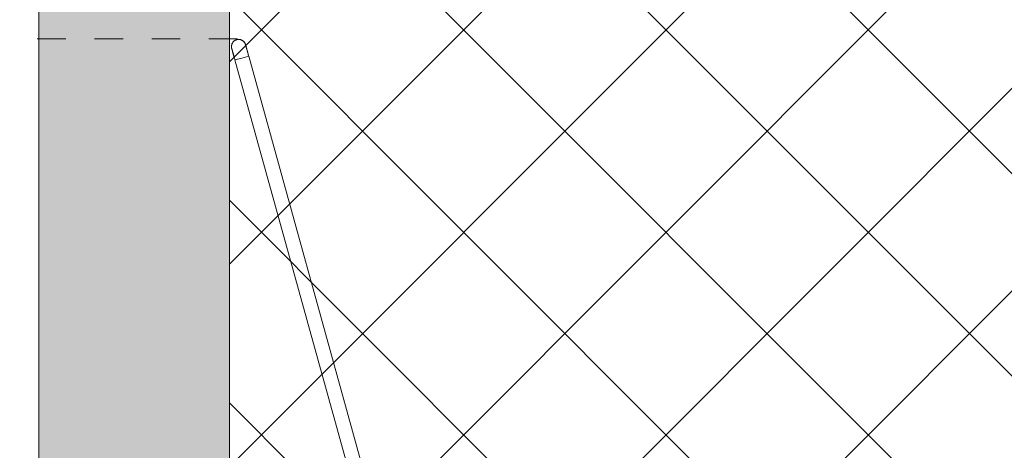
# Model space of a CAD drawing. Header units: millimetres. Extents: x -6861 to -4773, y 84 to 6892.
# Tile 106 of 108: x -6146 to -6043, y 6638 to 6683. Entities that reach past the tile are written whole.
import ezdxf

# ---------------------------------------------------------------- set-up
doc = ezdxf.new("R2010")
doc.units = ezdxf.units.MM
doc.linetypes.add('Dash', pattern=[6, 3, -3])
doc.layers.add('A-ANNO-DIMS', color=7, linetype='Dash', lineweight=9, true_color=0xd2d2d2)
doc.layers.add('A-DETL-GENF', color=7, linetype='Continuous', lineweight=9)
doc.layers.add('E-LITE-EQPM', color=7, linetype='Continuous', lineweight=20)

# ---------------------------------------------------------------- blocks, each defined once
blk = doc.blocks.new('01 PODIUM EMPOTRADO CON MARCO 1_glb - PODIUM EMPOTRADO CON MARCO 3_dwg_NS-2254 ÍßÁ_1_5Ð_$$_É_îAÔO-V2-Planta_PDF')
at = {"lineweight": 9}
for p, q in [((-0.75, -8.83), (-0.75, -56)), ((0.75, -56), (0.75, -8.83)), ((0, -56), (-0.75, -56)), ((0, -56), (0.75, -56)), ((-0.75, -56.83), (-0.75, -56.8))]:
    blk.add_line(p, q, dxfattribs=at)
at = {"lineweight": 9, "flags": 128}
for points in [[(-0.75, -56), (-0.75, -56.05), (-0.75, -56.1), (-0.75, -56.15), (-0.75, -56.2), (-0.75, -56.25), (-0.75, -56.3), (-0.75, -56.35), (-0.75, -56.39), (-0.75, -56.44), (-0.75, -56.49), (-0.75, -56.53), (-0.75, -56.58), (-0.75, -56.62), (-0.75, -56.66), (-0.75, -56.71), (-0.75, -56.75), (-0.75, -56.79), (-0.75, -56.82), (-0.75, -56.86), (-0.75, -56.9), (-0.75, -56.93), (-0.75, -56.96), (-0.75, -56.99), (-0.75, -57.02), (-0.75, -57.05), (-0.75, -57.08), (-0.75, -57.1), (-0.75, -57.13), (-0.75, -57.15), (-0.75, -57.17), (-0.75, -57.18), (-0.75, -57.2), (-0.75, -57.21), (-0.75, -57.22), (-0.75, -57.23), (-0.75, -57.24), (-0.75, -57.24), (-0.75, -57.25), (-0.75, -57.25)], [(-0.75, -56.76), (-0.75, -56.72), (-0.75, -56.68), (-0.75, -56.63), (-0.75, -56.59), (-0.75, -56.54), (-0.75, -56.5), (-0.75, -56.45), (-0.75, -56.41)], [(0.75, -57.25), (0.75, -57.25), (0.75, -57.25), (0.75, -57.24), (0.75, -57.23), (0.75, -57.23), (0.75, -57.21), (0.75, -57.2), (0.75, -57.19), (0.75, -57.17), (0.75, -57.15), (0.75, -57.13), (0.75, -57.11), (0.75, -57.08), (0.75, -57.06), (0.75, -57.03), (0.75, -57), (0.75, -56.97), (0.75, -56.94), (0.75, -56.91), (0.75, -56.87), (0.75, -56.83), (0.75, -56.8), (0.75, -56.76), (0.75, -56.72), (0.75, -56.68), (0.75, -56.63), (0.75, -56.59), (0.75, -56.54), (0.75, -56.5), (0.75, -56.45), (0.75, -56.41), (0.75, -56.36), (0.75, -56.31), (0.75, -56.26), (0.75, -56.21), (0.75, -56.16), (0.75, -56.11), (0.75, -56.06), (0.75, -56.01), (0.75, -56)], [(0.75, -56.39), (0.75, -56.44), (0.75, -56.49), (0.75, -56.53), (0.75, -56.58), (0.75, -56.62), (0.75, -56.66), (0.75, -56.71), (0.75, -56.75), (0.75, -56.79), (0.75, -56.82), (0.75, -56.84)], [(-0.54, -57.77), (-0.56, -57.75), (-0.58, -57.73), (-0.6, -57.7), (-0.61, -57.68), (-0.63, -57.66), (-0.65, -57.63), (-0.66, -57.6), (-0.68, -57.58), (-0.69, -57.55), (-0.7, -57.52), (-0.71, -57.49), (-0.72, -57.47), (-0.73, -57.44), (-0.73, -57.41), (-0.74, -57.38), (-0.74, -57.35), (-0.75, -57.32), (-0.75, -57.29), (-0.75, -57.26)], [(-0.03, -58), (-0.06, -58), (-0.09, -57.99), (-0.12, -57.99), (-0.15, -57.99), (-0.18, -57.98), (-0.21, -57.97), (-0.24, -57.96), (-0.26, -57.95), (-0.29, -57.94), (-0.32, -57.93), (-0.35, -57.92), (-0.37, -57.9), (-0.4, -57.89), (-0.42, -57.87), (-0.45, -57.85), (-0.47, -57.83), (-0.49, -57.81), (-0.52, -57.79)], [(0.52, -57.79), (0.5, -57.81), (0.48, -57.83), (0.45, -57.85), (0.43, -57.86), (0.41, -57.88), (0.38, -57.9), (0.35, -57.91), (0.33, -57.93), (0.3, -57.94), (0.27, -57.95), (0.24, -57.96), (0.22, -57.97), (0.19, -57.98), (0.16, -57.98), (0.13, -57.99), (0.1, -57.99), (0.07, -58), (0.04, -58), (0.01, -58)], [(0.75, -57.28), (0.75, -57.31), (0.74, -57.34), (0.74, -57.37), (0.74, -57.4), (0.73, -57.43), (0.72, -57.46), (0.71, -57.49), (0.7, -57.51), (0.69, -57.54), (0.68, -57.57), (0.67, -57.6), (0.65, -57.62), (0.64, -57.65), (0.62, -57.67), (0.6, -57.7), (0.58, -57.72), (0.56, -57.74), (0.54, -57.77)]]:
    blk.add_lwpolyline(points, dxfattribs=at)
at = {"lineweight": 9}
for start, end in [(180, 270), (270, 0)]:
    blk.add_arc((0, -57.25), 0.75, start, end, dxfattribs=at)
blk = doc.blocks.new('01 PODIUM EMPOTRADO CON MARCO 1_glb - 01 PODIUM EMPOTRADO CON MARCO 1-665813-Planta_PDF')
at = {"extrusion": (0, 0, -1), "zscale": -0.9999999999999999, "rotation": 164.4887155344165}
blk.add_blockref('01 PODIUM EMPOTRADO CON MARCO 1_glb - PODIUM EMPOTRADO CON MARCO 3_dwg_NS-2254 ÍßÁ_1_5Ð_$$_É_îAÔO-V2-Planta_PDF', (3232.69, 6625.24), dxfattribs=at)
blk = doc.blocks.new('01 PODIUM EMPOTRADO CON MARCO 1_glb - 01 PODIUM EMPOTRADO CON MARCO 1-V3-Planta_PDF')
at = {"extrusion": (0, 0, -1), "zscale": -0.9999999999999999, "rotation": 164.4887155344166}
blk.add_blockref('01 PODIUM EMPOTRADO CON MARCO 1_glb - PODIUM EMPOTRADO CON MARCO 3_dwg_NS-2254 ÍßÁ_1_5Ð_$$_É_îAÔO-V2-Planta_PDF', (3232.69, 6625.24), dxfattribs=at)

msp = doc.modelspace()

# ---------------------------------------------------------------- hatches: boundary and pattern name
at = {"layer": 'A-DETL-GENF', "true_color": 0xc0c0c0}
h = msp.add_hatch(color=9, dxfattribs=at)
h.paths.add_polyline_path([(-6123.89, 6266.9), (-6123.89, 6528), (-6143.89, 6528), (-6143.89, 6266.9)])
h.paths.add_polyline_path([(-6123.89, 6631), (-6123.89, 6892.5), (-6143.89, 6892.5), (-6143.89, 6631), (-6134.92, 6631)])
at = {"layer": 'A-DETL-GENF', "true_color": 0xaaaaaa}
h = msp.add_hatch(dxfattribs=at)
h.set_pattern_fill('FP_1', color=253, style=0, pattern_type=2)
h.set_pattern_definition([(45, (-2874.932, 0), (-10.606602, 10.606602), []), (135, (-2874.932, 0), (-10.606602, -10.606602), [])])
h.paths.add_polyline_path([(-6123.89, 6266.9), (-5885.99, 6266.9), (-5885.99, 6892.5), (-6123.89, 6892.5), (-6123.89, 6631), (-5928.89, 6631), (-5928.89, 6528), (-6123.89, 6528), (-6123.89, 6291.18)])

# ---------------------------------------------------------------- linework, layer by layer
at = {"layer": 'A-ANNO-DIMS'}
msp.add_line((-6123.05, 6681.22), (-6187.07, 6681.22), dxfattribs=at)
at = {"layer": 'E-LITE-EQPM'}
for p, q in [((-6143.89, 6892.5), (-6143.89, 6631)), ((-6123.89, 6631), (-6123.89, 6892.5))]:
    msp.add_line(p, q, dxfattribs=at)

# ---------------------------------------------------------------- block references
for name in ['01 PODIUM EMPOTRADO CON MARCO 1_glb - 01 PODIUM EMPOTRADO CON MARCO 1-665813-Planta_PDF', '01 PODIUM EMPOTRADO CON MARCO 1_glb - 01 PODIUM EMPOTRADO CON MARCO 1-V3-Planta_PDF']:
    msp.add_blockref(name, (-2874.93, 0), dxfattribs=at)

doc.saveas('drawing.dxf')
